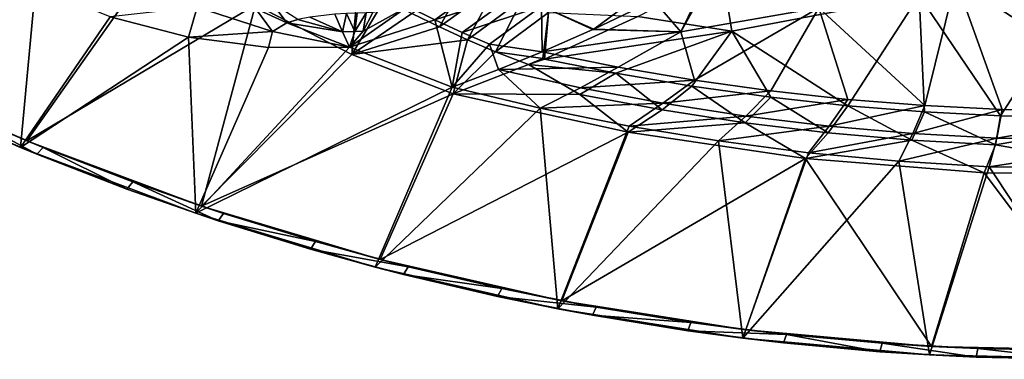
# Model space of a CAD drawing. Header units: metres. Extents: x 0 to 1501, y -1015 to 0.
# Tile 2 of 20: x 171 to 511, y -1015 to -898. Entities that reach past the tile are written whole.
import ezdxf

# ---------------------------------------------------------------- set-up
doc = ezdxf.new("R2010")
doc.units = ezdxf.units.M

msp = doc.modelspace()

# ---------------------------------------------------------------- linework, layer by layer
at = {"layer": 'None'}
for points in [[(114.346718, -912.966797, -3), (57.589607, -882.554932, -3), (191.513031, -848.268494, -3)], [(114.346718, -912.966797, -3), (191.513031, -848.268494, -3), (220.576477, -871.97522, -3)], [(111.828705, -915.068726), (175.925964, -886.092468), (151.655151, -872.258484)], [(173.015732, -939.50354, -3), (114.346718, -912.966797, -3), (220.576477, -871.97522, -3)], [(173.015732, -939.50354, -3), (220.576477, -871.97522, -3), (251.954285, -892.521057, -3)], [(493.996246, -883.963135, -60), (563.444092, -928.996948, -60), (541.085449, -872.958313, -60)], [(481.331787, -889.344055, -63), (545.818115, -874.461914, -63), (509.45929, -930.829407, -63)], [(545.818115, -874.461914, -63), (562.839783, -931.172668, -63), (509.45929, -930.829407, -63)], [(326.42157, -880.821899, -103.448074), (315.551758, -900.174194, -52.926693), (306.036133, -895.463928, -52.96661)], [(326.42157, -880.821899, -103.448074), (335.232269, -885.83844, -103.409721), (315.551758, -900.174194, -52.926693)], [(409.127441, -880.961853, -195.130005), (389.60733, -891.035828, -146.379059), (398.962524, -901.868958, -60)], [(409.127441, -880.961853, -195.130005), (398.962524, -901.868958, -60), (411.231476, -879.8349, -200.565277)], [(398.962524, -901.868958, -60), (446.608765, -893.602661, -60), (411.231476, -879.8349, -200.565277)], [(304.675018, -893.153503, -48.775383), (313.953735, -897.74585, -48.775383), (333.231476, -883.919128, -97.550766)], [(313.953735, -897.74585, -48.775383), (341.959473, -888.556702, -97.550766), (333.231476, -883.919128, -97.550766)], [(384.12558, -896.550049, -135.067856), (413.356323, -881.447937, -208.365387), (416.613922, -901.616882, -63)], [(416.613922, -901.616882, -63), (413.356323, -881.447937, -208.365387), (481.331787, -889.344055, -63)], [(483.308502, -927.330078, -60), (493.996246, -883.963135, -60), (446.608765, -893.602661, -60)], [(483.308502, -927.330078, -60), (509.999939, -928.678955, -60), (493.996246, -883.963135, -60)], [(509.999939, -928.678955, -60), (563.444092, -928.996948, -60), (493.996246, -883.963135, -60)], [(111.828705, -915.068726), (170.768875, -941.821167), (175.925964, -886.092468)], [(170.768875, -941.821167), (201.791733, -896.647644), (175.925964, -886.092468)], [(251.954285, -892.521057, -3), (287.426514, -885.219421, -53.043911), (285.302948, -909.683899, -3)], [(287.426514, -885.219421, -53.043911), (296.658112, -890.477112, -53.005737), (285.302948, -909.683899, -3)], [(335.232269, -885.83844, -103.409721), (325.196228, -904.602234, -52.886147), (315.551758, -900.174194, -52.926693)], [(325.196228, -904.602234, -52.886147), (335.232269, -885.83844, -103.409721), (344.162231, -890.609619, -103.37043)], [(285.302948, -909.683899, -3), (296.658112, -890.477112, -53.005737), (306.036133, -895.463928, -52.96661)], [(323.348602, -902.065918, -48.775383), (341.959473, -888.556702, -97.550766), (313.953735, -897.74585, -48.775383)], [(350.787354, -892.951965, -97.550766), (341.959473, -888.556702, -97.550766), (323.348602, -902.065918, -48.775383)], [(334.960693, -908.742371, -52.845142), (325.196228, -904.602234, -52.886147), (344.162231, -890.609619, -103.37043)], [(344.162231, -890.609619, -103.37043), (353.20401, -895.130554, -103.330307), (334.960693, -908.742371, -52.845142)], [(350.787354, -892.951965, -97.550766), (368.938446, -900.915771, -98.30587), (385.256866, -888.733093, -146.326141)], [(368.938446, -900.915771, -98.30587), (389.60733, -891.035828, -146.379059), (385.256866, -888.733093, -146.326141)], [(389.60733, -891.035828, -146.379059), (368.938446, -900.915771, -98.30587), (398.962524, -901.868958, -60)], [(481.331787, -889.344055, -63), (456.721436, -927.385986, -63), (416.613922, -901.616882, -63)], [(483.131989, -929.497559, -63), (456.721436, -927.385986, -63), (481.331787, -889.344055, -63)], [(509.45929, -930.829407, -63), (483.131989, -929.497559, -63), (481.331787, -889.344055, -63)], [(233.332428, -962.045654, -3), (173.015732, -939.50354, -3), (251.954285, -892.521057, -3)], [(231.799576, -893.375122, 22.988092), (201.791733, -896.647644), (228.811844, -903.744385)], [(257.807068, -901.708008, 12.032957), (231.799576, -893.375122, 22.988092), (228.811844, -903.744385)], [(231.799576, -893.375122, 22.988092), (257.807068, -901.708008, 12.032957), (252.042831, -893.766968, 17.332872)], [(233.332428, -962.045654, -3), (251.954285, -892.521057, -3), (285.302948, -909.683899, -3)], [(252.042831, -893.766968, 17.332872), (262.822205, -898.693848, 11.876133), (257.718872, -891.916687, 10.738579)], [(257.807068, -901.708008, 12.032957), (262.822205, -898.693848, 11.876133), (252.042831, -893.766968, 17.332872)], [(262.822205, -898.693848, 11.876133), (266.587067, -897.574036, 7.402406), (257.718872, -891.916687, 10.738579)], [(289.206573, -901.595825, -16.110485), (284.462341, -907.139709), (304.675018, -893.153503, -48.775383)], [(284.462341, -907.139709), (313.953735, -897.74585, -48.775383), (304.675018, -893.153503, -48.775383)], [(304.675018, -893.153503, -48.775383), (292.540009, -895.184631, -32.336151), (289.206573, -901.595825, -16.110485)], [(332.850952, -906.110413, -48.775383), (350.787354, -892.951965, -97.550766), (323.348602, -902.065918, -48.775383)], [(351.097321, -908.755005, -60), (350.787354, -892.951965, -97.550766), (332.850952, -906.110413, -48.775383)], [(351.097321, -908.755005, -60), (368.604584, -901.068359, -97.5616), (350.787354, -892.951965, -97.550766)], [(368.604584, -901.068359, -97.5616), (368.938446, -900.915771, -98.30587), (350.787354, -892.951965, -97.550766)], [(398.962524, -901.868958, -60), (403.639008, -918.5401, -60), (446.608765, -893.602661, -60)], [(403.639008, -918.5401, -60), (430.104584, -922.258423, -60), (446.608765, -893.602661, -60)], [(446.608765, -893.602661, -60), (430.104584, -922.258423, -60), (456.668884, -925.18927, -60)], [(456.668884, -925.18927, -60), (483.308502, -927.330078, -60), (446.608765, -893.602661, -60)], [(201.791733, -896.647644), (170.768875, -941.821167), (228.811844, -903.744385)], [(266.587067, -897.574036, 7.402406), (262.822205, -898.693848, 11.876133), (282.102814, -901.905151, -4.67101)], [(270.725769, -896.753723, 2.253101), (266.587067, -897.574036, 7.402406), (282.102814, -901.905151, -4.67101)], [(270.725769, -896.753723, 2.253101), (282.102814, -901.905151, -4.67101), (279.347687, -895.805969, -9.34683)], [(279.347687, -895.805969, -9.34683), (282.102814, -901.905151, -4.67101), (283.445038, -895.569092, -15.430208)], [(282.102814, -901.905151, -4.67101), (286.268524, -901.735291, -10.759635), (283.445038, -895.569092, -15.430208)], [(283.445038, -895.569092, -15.430208), (286.268524, -901.735291, -10.759635), (287.145416, -895.413086, -21.455605)], [(284.462341, -907.139709), (319.940979, -920.965149), (313.953735, -897.74585, -48.775383)], [(306.036133, -895.463928, -52.96661), (315.551758, -900.174194, -52.926693), (285.302948, -909.683899, -3)], [(286.268524, -901.735291, -10.759635), (290.260651, -895.277039, -27.236954), (287.145416, -895.413086, -21.455605)], [(286.268524, -901.735291, -10.759635), (289.206573, -901.595825, -16.110485), (290.260651, -895.277039, -27.236954)], [(289.206573, -901.595825, -16.110485), (292.540009, -895.184631, -32.336151), (290.260651, -895.277039, -27.236954)], [(319.940979, -920.965149), (323.348602, -902.065918, -48.775383), (313.953735, -897.74585, -48.775383)], [(353.20401, -895.130554, -103.330307), (351.264679, -911.070862, -63), (334.960693, -908.742371, -52.845142)], [(353.20401, -895.130554, -103.330307), (351.825714, -911.290405, -63), (351.264679, -911.070862, -63)], [(384.12558, -896.550049, -135.067856), (351.825714, -911.290405, -63), (353.20401, -895.130554, -103.330307)], [(351.825714, -911.290405, -63), (384.12558, -896.550049, -135.067856), (416.613922, -901.616882, -63)], [(257.807068, -901.708008, 12.032957), (284.462341, -907.139709), (262.822205, -898.693848, 11.876133)], [(262.822205, -898.693848, 11.876133), (284.462341, -907.139709), (282.102814, -901.905151, -4.67101)], [(284.462341, -907.139709), (289.206573, -901.595825, -16.110485), (286.268524, -901.735291, -10.759635)], [(315.551758, -900.174194, -52.926693), (325.196228, -904.602234, -52.886147), (285.302948, -909.683899, -3)], [(368.604584, -901.068359, -97.5616), (351.097321, -908.755005, -60), (398.962524, -901.868958, -60)], [(398.962524, -901.868958, -60), (368.938446, -900.915771, -98.30587), (368.604584, -901.068359, -97.5616)], [(170.768875, -941.821167), (231.373764, -964.551819), (228.811844, -903.744385)], [(257.807068, -901.708008, 12.032957), (228.811844, -903.744385), (256.526093, -907.261719)], [(228.811844, -903.744385), (231.373764, -964.551819), (256.526093, -907.261719)], [(284.462341, -907.139709), (257.807068, -901.708008, 12.032957), (256.526093, -907.261719)], [(282.102814, -901.905151, -4.67101), (284.462341, -907.139709), (286.268524, -901.735291, -10.759635)], [(285.302948, -909.683899, -3), (325.196228, -904.602234, -52.886147), (320.258362, -923.278687, -3.000016)], [(332.850952, -906.110413, -48.775383), (323.348602, -902.065918, -48.775383), (319.940979, -920.965149)], [(325.196228, -904.602234, -52.886147), (334.960693, -908.742371, -52.845142), (320.258362, -923.278687, -3.000016)], [(351.097321, -908.755005, -60), (377.295502, -914.037659, -60), (398.962524, -901.868958, -60)], [(351.825714, -911.290405, -63), (416.613922, -901.616882, -63), (376.461304, -916.134705, -63)], [(416.613922, -901.616882, -63), (402.812469, -920.639893, -63), (376.461304, -916.134705, -63)], [(377.295502, -914.037659, -60), (403.639008, -918.5401, -60), (398.962524, -901.868958, -60)], [(416.613922, -901.616882, -63), (430.085236, -924.464111, -63), (402.812469, -920.639893, -63)], [(456.721436, -927.385986, -63), (430.085236, -924.464111, -63), (416.613922, -901.616882, -63)], [(231.373764, -964.551819), (284.462341, -907.139709), (256.526093, -907.261719)], [(284.462341, -907.139709), (231.373764, -964.551819), (319.940979, -920.965149)], [(335.940399, -914.917786, -29.79352), (332.850952, -906.110413, -48.775383), (319.940979, -920.965149)], [(335.940399, -914.917786, -29.79352), (351.097321, -908.755005, -60), (332.850952, -906.110413, -48.775383)], [(320.258362, -923.278687, -3.000016), (233.332428, -962.045654, -3), (285.302948, -909.683899, -3)], [(320.258362, -923.278687, -3.000016), (334.960693, -908.742371, -52.845142), (346.290039, -913.154602, -52.793713)], [(334.960693, -908.742371, -52.845142), (351.264679, -911.070862, -63), (346.290039, -913.154602, -52.793713)], [(335.940399, -914.917786, -29.79352), (377.295502, -914.037659, -60), (351.097321, -908.755005, -60)], [(351.264679, -911.070862, -63), (351.825714, -911.290405, -63), (346.290039, -913.154602, -52.793713)], [(351.825714, -911.290405, -63), (376.461304, -916.134705, -63), (346.290039, -913.154602, -52.793713)], [(111.828705, -915.068726), (145.684891, -931.01886, -45), (170.768875, -941.821167)], [(173.015732, -939.50354, -3), (148.048355, -928.789001, -45), (114.346718, -912.966797, -3)], [(335.940399, -914.917786, -29.79352), (319.940979, -920.965149), (350.40686, -928.229248)], [(320.258362, -923.278687, -3.000016), (346.290039, -913.154602, -52.793713), (364.11084, -923.528687, -32.379074)], [(364.258301, -921.189453, -29.800112), (377.295502, -914.037659, -60), (335.940399, -914.917786, -29.79352)], [(350.40686, -928.229248), (364.258301, -921.189453, -29.800112), (335.940399, -914.917786, -29.79352)], [(346.290039, -913.154602, -52.793713), (376.461304, -916.134705, -63), (364.11084, -923.528687, -32.379074)], [(403.639008, -918.5401, -60), (377.295502, -914.037659, -60), (364.258301, -921.189453, -29.800112)], [(376.461304, -916.134705, -63), (392.564697, -928.851196, -32.392689), (364.11084, -923.528687, -32.379074)], [(392.767609, -926.538757, -29.806259), (403.639008, -918.5401, -60), (364.258301, -921.189453, -29.800112)], [(376.461304, -916.134705, -63), (402.812469, -920.639893, -63), (392.564697, -928.851196, -32.392689)], [(430.104584, -922.258423, -60), (403.639008, -918.5401, -60), (392.767609, -926.538757, -29.806259)], [(231.373764, -964.551819), (293.369324, -983.157898), (319.940979, -920.965149)], [(319.940979, -920.965149), (293.369324, -983.157898), (350.40686, -928.229248)], [(392.767609, -926.538757, -29.806259), (364.258301, -921.189453, -29.800112), (350.40686, -928.229248)], [(402.812469, -920.639893, -63), (421.181824, -933.254456, -32.405487), (392.564697, -928.851196, -32.392689)], [(402.812469, -920.639893, -63), (430.085236, -924.464111, -63), (421.181824, -933.254456, -32.405487)], [(295.025208, -980.491638, -3), (233.332428, -962.045654, -3), (320.258362, -923.278687, -3.000016)], [(380.741425, -936.560181, -3), (295.025208, -980.491638, -3), (320.258362, -923.278687, -3.000016)], [(380.741425, -936.560181, -3), (320.258362, -923.278687, -3.000016), (364.11084, -923.528687, -32.379074)], [(364.11084, -923.528687, -32.379074), (392.564697, -928.851196, -32.392689), (380.741425, -936.560181, -3)], [(421.436554, -930.960022, -29.812407), (430.104584, -922.258423, -60), (392.767609, -926.538757, -29.806259)], [(430.085236, -924.464111, -63), (449.927216, -936.732056, -32.417484), (421.181824, -933.254456, -32.405487)], [(456.668884, -925.18927, -60), (430.104584, -922.258423, -60), (421.436554, -930.960022, -29.812407)], [(450.23468, -934.448425, -29.818556), (456.668884, -925.18927, -60), (421.436554, -930.960022, -29.812407)], [(430.085236, -924.464111, -63), (456.721436, -927.385986, -63), (449.927216, -936.732056, -32.417484)], [(483.308502, -927.330078, -60), (456.668884, -925.18927, -60), (450.23468, -934.448425, -29.818556)], [(176.384048, -944.124756, -45), (145.684891, -931.01886, -45), (148.048355, -928.789001, -45)], [(173.015732, -939.50354, -3), (178.604584, -941.788269, -45), (148.048355, -928.789001, -45)], [(176.384048, -944.124756, -45), (148.048355, -928.789001, -45), (178.604584, -941.788269, -45)], [(293.369324, -983.157898), (356.47522, -997.555237), (350.40686, -928.229248)], [(381.107025, -934.428833), (392.767609, -926.538757, -29.806259), (350.40686, -928.229248)], [(350.40686, -928.229248), (356.47522, -997.555237), (381.107025, -934.428833)], [(421.436554, -930.960022, -29.812407), (392.767609, -926.538757, -29.806259), (381.107025, -934.428833)], [(449.927216, -936.732056, -32.417484), (456.721436, -927.385986, -63), (478.766998, -939.278564, -32.428677)], [(479.131531, -937.000366, -29.824703), (483.308502, -927.330078, -60), (450.23468, -934.448425, -29.818556)], [(478.766998, -939.278564, -32.428677), (456.721436, -927.385986, -63), (483.131989, -929.497559, -63)], [(509.999939, -928.678955, -60), (483.308502, -927.330078, -60), (479.131531, -937.000366, -29.824703)], [(508.096436, -938.612915, -29.830851), (509.999939, -928.678955, -60), (479.131531, -937.000366, -29.824703)], [(563.444092, -928.996948, -60), (509.999939, -928.678955, -60), (508.096436, -938.612915, -29.830851)], [(145.684891, -931.01886, -45), (176.384048, -944.124756, -45), (170.768875, -941.821167)], [(392.564697, -928.851196, -32.392689), (421.181824, -933.254456, -32.405487), (380.741425, -936.560181, -3)], [(412.004333, -939.556519), (421.436554, -930.960022, -29.812407), (381.107025, -934.428833)], [(450.23468, -934.448425, -29.818556), (421.436554, -930.960022, -29.812407), (412.004333, -939.556519)], [(478.766998, -939.278564, -32.428677), (483.131989, -929.497559, -63), (507.671295, -940.892212, -32.438976)], [(483.131989, -929.497559, -63), (509.45929, -930.829407, -63), (507.671295, -940.892212, -32.438976)], [(507.671295, -940.892212, -32.438976), (509.45929, -930.829407, -63), (562.839783, -931.172668, -63)], [(562.839783, -931.172668, -63), (565.645813, -951.168457, -3), (507.671295, -940.892212, -32.438976)], [(566.107666, -939.014343, -29.843147), (563.444092, -928.996948, -60), (508.096436, -938.612915, -29.830851)], [(356.47522, -997.555237), (412.004333, -939.556519), (381.107025, -934.428833)], [(380.741425, -936.560181, -3), (421.181824, -933.254456, -32.405487), (441.993164, -945.660889, -3)], [(443.06134, -943.605957), (450.23468, -934.448425, -29.818556), (412.004333, -939.556519)], [(421.181824, -933.254456, -32.405487), (449.927216, -936.732056, -32.417484), (441.993164, -945.660889, -3)], [(479.131531, -937.000366, -29.824703), (450.23468, -934.448425, -29.818556), (443.06134, -943.605957)], [(357.816223, -994.758362, -3), (295.025208, -980.491638, -3), (380.741425, -936.560181, -3)], [(441.993164, -945.660889, -3), (357.816223, -994.758362, -3), (380.741425, -936.560181, -3)], [(441.993164, -945.660889, -3), (449.927216, -936.732056, -32.417484), (478.766998, -939.278564, -32.428677)], [(474.240448, -946.572388), (479.131531, -937.000366, -29.824703), (443.06134, -943.605957)], [(508.096436, -938.612915, -29.830851), (479.131531, -937.000366, -29.824703), (474.240448, -946.572388)], [(505.503876, -948.452148), (508.096436, -938.612915, -29.830851), (474.240448, -946.572388)], [(566.107666, -939.014343, -29.843147), (508.096436, -938.612915, -29.830851), (505.503876, -948.452148)], [(568.132263, -948.943848), (566.107666, -939.014343, -29.843147), (505.503876, -948.452148)], [(170.768875, -941.821167), (176.384048, -944.124756, -45), (207.519196, -956.158264, -45)], [(170.768875, -941.821167), (207.519196, -956.158264, -45), (231.373764, -964.551819)], [(233.332428, -962.045654, -3), (209.5923, -953.722473, -45), (173.015732, -939.50354, -3)], [(209.5923, -953.722473, -45), (178.604584, -941.788269, -45), (173.015732, -939.50354, -3)], [(207.519196, -956.158264, -45), (176.384048, -944.124756, -45), (178.604584, -941.788269, -45)], [(207.519196, -956.158264, -45), (178.604584, -941.788269, -45), (209.5923, -953.722473, -45)], [(356.47522, -997.555237), (420.406036, -1007.678711), (412.004333, -939.556519)], [(420.406036, -1007.678711), (443.06134, -943.605957), (412.004333, -939.556519)], [(503.724915, -950.537964, -3), (441.993164, -945.660889, -3), (478.766998, -939.278564, -32.428677)], [(507.671295, -940.892212, -32.438976), (503.724915, -950.537964, -3), (478.766998, -939.278564, -32.428677)], [(565.645813, -951.168457, -3), (503.724915, -950.537964, -3), (507.671295, -940.892212, -32.438976)], [(441.993164, -945.660889, -3), (421.422699, -1004.781616, -3), (357.816223, -994.758362, -3)], [(443.06134, -943.605957), (420.406036, -1007.678711), (474.240448, -946.572388)], [(485.558228, -1010.516296, -3), (421.422699, -1004.781616, -3), (441.993164, -945.660889, -3)], [(503.724915, -950.537964, -3), (485.558228, -1010.516296, -3), (441.993164, -945.660889, -3)], [(420.406036, -1007.678711), (484.872711, -1013.482666), (474.240448, -946.572388)], [(474.240448, -946.572388), (484.872711, -1013.482666), (505.503876, -948.452148)], [(484.872711, -1013.482666), (549.583679, -1014.940674), (505.503876, -948.452148)], [(505.503876, -948.452148), (549.583679, -1014.940674), (568.132263, -948.943848)], [(549.93396, -1011.936523, -3), (485.558228, -1010.516296, -3), (503.724915, -950.537964, -3)], [(565.645813, -951.168457, -3), (549.93396, -1011.936523, -3), (503.724915, -950.537964, -3)], [(239.052856, -967.105042, -45), (207.519196, -956.158264, -45), (209.5923, -953.722473, -45)], [(233.332428, -962.045654, -3), (240.974411, -964.577271, -45), (209.5923, -953.722473, -45)], [(239.052856, -967.105042, -45), (209.5923, -953.722473, -45), (240.974411, -964.577271, -45)], [(207.519196, -956.158264, -45), (239.052856, -967.105042, -45), (231.373764, -964.551819)], [(295.025208, -980.491638, -3), (272.713318, -974.339722, -45), (233.332428, -962.045654, -3)], [(272.713318, -974.339722, -45), (240.974411, -964.577271, -45), (233.332428, -962.045654, -3)], [(231.373764, -964.551819), (239.052856, -967.105042, -45), (270.947113, -976.951843, -45)], [(231.373764, -964.551819), (270.947113, -976.951843, -45), (293.369324, -983.157898)], [(272.713318, -974.339722, -45), (239.052856, -967.105042, -45), (240.974411, -964.577271, -45)], [(270.947113, -976.951843, -45), (239.052856, -967.105042, -45), (272.713318, -974.339722, -45)], [(304.771027, -982.998169, -45), (270.947113, -976.951843, -45), (272.713318, -974.339722, -45)], [(295.025208, -980.491638, -3), (304.771027, -982.998169, -45), (272.713318, -974.339722, -45)], [(270.947113, -976.951843, -45), (303.163635, -985.686768, -45), (293.369324, -983.157898)], [(303.163635, -985.686768, -45), (270.947113, -976.951843, -45), (304.771027, -982.998169, -45)], [(293.369324, -983.157898), (303.163635, -985.686768, -45), (335.663635, -993.299438, -45)], [(293.369324, -983.157898), (335.663635, -993.299438, -45), (356.47522, -997.555237)], [(357.816223, -994.758362, -3), (337.109131, -990.542114, -45), (295.025208, -980.491638, -3)], [(337.109131, -990.542114, -45), (304.771027, -982.998169, -45), (295.025208, -980.491638, -3)], [(337.109131, -990.542114, -45), (303.163635, -985.686768, -45), (304.771027, -982.998169, -45)], [(335.663635, -993.299438, -45), (303.163635, -985.686768, -45), (337.109131, -990.542114, -45)], [(369.688904, -996.962585, -45), (335.663635, -993.299438, -45), (337.109131, -990.542114, -45)], [(335.663635, -993.299438, -45), (368.408081, -999.780579, -45), (356.47522, -997.555237)], [(368.408081, -999.780579, -45), (335.663635, -993.299438, -45), (369.688904, -996.962585, -45)], [(357.816223, -994.758362, -3), (369.688904, -996.962585, -45), (337.109131, -990.542114, -45)], [(421.422699, -1004.781616, -3), (402.471344, -1002.251892, -45), (357.816223, -994.758362, -3)], [(402.471344, -1002.251892, -45), (369.688904, -996.962585, -45), (357.816223, -994.758362, -3)], [(356.47522, -997.555237), (368.408081, -999.780579, -45), (401.357544, -1005.122437, -45)], [(356.47522, -997.555237), (401.357544, -1005.122437, -45), (420.406036, -1007.678711)], [(402.471344, -1002.251892, -45), (368.408081, -999.780579, -45), (369.688904, -996.962585, -45)], [(401.357544, -1005.122437, -45), (368.408081, -999.780579, -45), (402.471344, -1002.251892, -45)], [(435.417145, -1006.403748, -45), (401.357544, -1005.122437, -45), (402.471344, -1002.251892, -45)], [(435.417145, -1006.403748, -45), (402.471344, -1002.251892, -45), (421.422699, -1004.781616, -3)], [(401.357544, -1005.122437, -45), (434.472412, -1009.318665, -45), (420.406036, -1007.678711)], [(434.472412, -1009.318665, -45), (401.357544, -1005.122437, -45), (435.417145, -1006.403748, -45)], [(485.558228, -1010.516296, -3), (435.417145, -1006.403748, -45), (421.422699, -1004.781616, -3)], [(467.712891, -1012.364136, -45), (434.472412, -1009.318665, -45), (435.417145, -1006.403748, -45)], [(485.558228, -1010.516296, -3), (468.486908, -1009.413147, -45), (435.417145, -1006.403748, -45)], [(467.712891, -1012.364136, -45), (435.417145, -1006.403748, -45), (468.486908, -1009.413147, -45)], [(420.406036, -1007.678711), (434.472412, -1009.318665, -45), (467.712891, -1012.364136, -45)], [(420.406036, -1007.678711), (467.712891, -1012.364136, -45), (484.872711, -1013.482666)], [(501.038971, -1014.255188, -45), (467.712891, -1012.364136, -45), (468.486908, -1009.413147, -45)], [(501.640961, -1011.276428, -45), (468.486908, -1009.413147, -45), (485.558228, -1010.516296, -3)], [(501.038971, -1014.255188, -45), (468.486908, -1009.413147, -45), (501.640961, -1011.276428, -45)], [(467.712891, -1012.364136, -45), (501.038971, -1014.255188, -45), (484.872711, -1013.482666)], [(484.872711, -1013.482666), (501.038971, -1014.255188, -45), (534.410583, -1014.989563, -45)], [(484.872711, -1013.482666), (534.410583, -1014.989563, -45), (549.583679, -1014.940674)], [(549.93396, -1011.936523, -3), (501.640961, -1011.276428, -45), (485.558228, -1010.516296, -3)], [(534.410583, -1014.989563, -45), (501.038971, -1014.255188, -45), (501.640961, -1011.276428, -45)], [(549.93396, -1011.936523, -3), (534.839661, -1011.991394, -45), (501.640961, -1011.276428, -45)], [(534.410583, -1014.989563, -45), (501.640961, -1011.276428, -45), (534.839661, -1011.991394, -45)]]:
    msp.add_3dface(points, dxfattribs=at)

doc.saveas('drawing.dxf')
